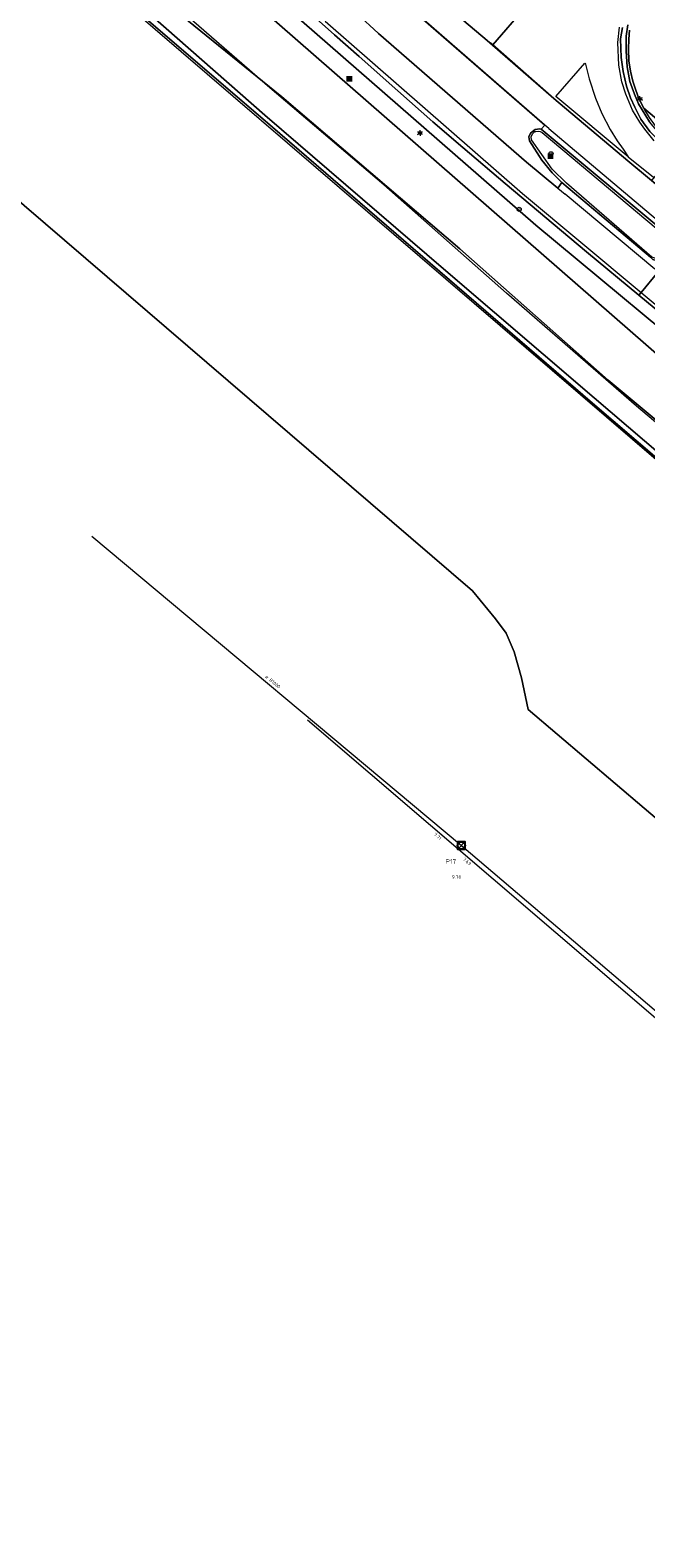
# Model space of a CAD drawing. Header units: metres. Extents: x 163628 to 167855, y 402678 to 405435.
# Tile 3 of 256: x 164073 to 164140, y 402837 to 402999. Entities that reach past the tile are written whole.
import ezdxf
from ezdxf.enums import TextEntityAlignment as Align

# ---------------------------------------------------------------- set-up
doc = ezdxf.new("R2010")
doc.units = ezdxf.units.M
doc.layers.get('0').update_dxf_attribs({"lineweight": 25})
for name, color, linetype, lineweight in [('X-CA190022.004-UO-BGT_Ondergrond$0$GE_117_WGIGeleideconstructie_Grens_GEM', 253, 'X-CA190022.004-UO-BGT_Ondergrond$0$Vangrail', 9), ('X-CA190022.004-UO-BGT_Ondergrond$0$GE_201_SHDHek_Lijn_GEM', 253, 'X-CA190022.004-UO-BGT_Ondergrond$0$Hekwerk', 9), ('X-CA190022.004-UO-BGT_Ondergrond$0$GE_214_Wegmarkering_Lijn_GEM', 253, 'Continuous', 9), ('X-CA190022.004-UO-BGT_Ondergrond$0$GE_244_Taludlijn_Lijn_GEM', 253, 'Continuous', 9), ('X-CA190022.004-UO-BGT_Ondergrond$0$GE_311_WGDRijbaanRegionaleweg_Vlak_GEM', 253, 'Continuous', 9), ('X-CA190022.004-UO-BGT_Ondergrond$0$GE_314_WGDRijbaanLokaleweg_Vlak_GEM', 253, 'Continuous', 9), ('X-CA190022.004-UO-BGT_Ondergrond$0$GE_351_OWGVerkeerseiland_Vlak_GEM', 253, 'Continuous', 9), ('X-CA190022.004-UO-BGT_Ondergrond$0$GE_361_OWGBerm_Vlak_GEM', 253, 'Continuous', 9), ('X-CA190022.004-UO-BGT_Ondergrond$0$GE_367_OWGBerm_groenvoorziening_grasenk_GEM', 253, 'Continuous', 9), ('X-CA190022.004-UO-BGT_Ondergrond$0$GE_461_BTDGraslandoverig_Vlak_GEM', 253, 'Continuous', 9), ('X-CA190022.004-UO-BGT_Ondergrond$0$GE_661_SHDMuurGroterDan30cm_Vlak_GEM', 253, 'Continuous', 9), ('X-CA190022.004-UO-BGT_Ondergrond$0$GE_814_BRDVerkeersbord_Punt_GEM', 253, 'Continuous', 9), ('X-CA190022.004-UO-BGT_Ondergrond$0$GE_861_PALLichtmast_Punt_GEM', 253, 'Continuous', 9), ('X-CA190022.004-UO-BGT_Ondergrond$0$GE_863_PalPortaal_Punt_GEM', 253, 'Continuous', 9), ('X-CA190022.004-UO-KAD_Percelen$0$B-WE-KG-GRENS_PERCEEL-GV', 150, 'Continuous', 9), ('X-CA190022.004-UO-WHM_Riolering gemeente_NLCS_v0.2$0$B-WE-RI-BOB-T18', 214, 'Continuous', 15), ('X-CA190022.004-UO-WHM_Riolering gemeente_NLCS_v0.2$0$B-WE-RI-DIAMETER-T18', 214, 'Continuous', 15), ('X-CA190022.004-UO-WHM_Riolering gemeente_NLCS_v0.2$0$B-WE-RI-HWA_TRANSPORTLEIDING-G', 214, 'X-CA190022.004-UO-WHM_Riolering gemeente_NLCS_v0.2$0$1-200 HEMELWATER', 15), ('X-CA190022.004-UO-WHM_Riolering gemeente_NLCS_v0.2$0$B-WE-RI-PUT-S', 214, 'Continuous', 15), ('X-CA190022.004-UO-WHM_Riolering gemeente_NLCS_v0.2$0$B-WE-RI-PUTDEKSELHOOGTE-T18', 214, 'Continuous', 15), ('X-CA190022.004-UO-WHM_Riolering gemeente_NLCS_v0.2$0$B-WE-RI-PUTNUMMER-T25', 214, 'Continuous', 15)]:
    doc.layers.add(name, color=color, linetype=linetype, lineweight=lineweight)
doc.styles.add('X-CA190022.004-UO-BGT_Ondergrond$0$NLCS-ISO', font='NLCS-ISO.ttf')
doc.styles.add('X-CA190022.004-UO-WHM_Riolering gemeente_NLCS_v0.2$0$NLCS-ISO', font='NLCS-ISO.ttf')
doc.styles.add('X-CA190022.004-UO-WHM_Riolering gemeente_NLCS_v0.2$0$NLCS-ISO-M200-T18', font='NLCS-ISO.ttf', dxfattribs={"height": 0.36})
doc.styles.add('X-CA190022.004-UO-WHM_Riolering gemeente_NLCS_v0.2$0$NLCS-ISO-M200-T25', font='NLCS-ISO.ttf', dxfattribs={"height": 0.5})
doc.linetypes.add('X-CA190022.004-UO-BGT_Ondergrond$0$Hekwerk', pattern='A,5,-1.5,[2,dgnlstyle-Veghel.shx,S=0.007937,R=0,X=0,Y=0],-1.5', length=8)
doc.linetypes.add('X-CA190022.004-UO-BGT_Ondergrond$0$Vangrail', pattern='A,10,-1.5,[3,dgnlstyle-Veghel.shx,S=0.007937,R=90,X=0,Y=0.5],-1,[3,dgnlstyle-Veghel.shx,S=0.007937,R=270,X=0,Y=-0.5],-1.5', length=14)
doc.linetypes.add('X-CA190022.004-UO-WHM_Riolering gemeente_NLCS_v0.2$0$1-200 HEMELWATER', pattern='A,1.5,-0.6,["HWA",X-CA190022.004-UO-WHM_Riolering gemeente_NLCS_v0.2$0$NLCS-ISO,S=0.24,R=0,X=-0.5,Y=-0.12],-0.3', length=2.4)

# ---------------------------------------------------------------- blocks, each defined once
blk = doc.blocks.new('X-CA190022.004-UO-BGT_Ondergrond$0$N-SIE-WEG_LICHTMAST-SO')
h = blk.add_hatch(color=256)
h.paths.add_polyline_path([(1.2, 0.5, 0.658505), (-1.2, 0.5)])
h.paths.add_polyline_path([(-1.2, -0.5, 0.658505), (1.2, -0.5)])
at = {"flags": 128}
for points in [[(-2.2, 1.3), (-1.1, 0.6)], [(-1.2, 0.5), (1.2, 0.5)], [(0, 1.3), (0, 2.5)], [(1.1, 0.6), (2.2, 1.3)], [(-2.2, -1.3), (-1.1, -0.6)], [(-1.2, -0.5), (1.2, -0.5)], [(0, -1.3), (0, -2.5)], [(2.2, -1.3), (1.1, -0.6)]]:
    blk.add_lwpolyline(points, dxfattribs=at)
at = {"ltscale": 0.5}
blk.add_circle((0, 0), 1.27, dxfattribs=at)
at = {"style": 'X-CA190022.004-UO-BGT_Ondergrond$0$NLCS-ISO'}
blk.add_attdef('TYPE', text='', height=1.8, dxfattribs=at).set_placement((0, 2.5), align=Align.BOTTOM_CENTER)
blk = doc.blocks.new('X-CA190022.004-UO-BGT_Ondergrond$0$IMGEOLichtmastpaal')
at = {"xscale": 5, "yscale": 5, "zscale": 5}
blk.add_blockref('X-CA190022.004-UO-BGT_Ondergrond$0$N-SIE-WEG_LICHTMAST-SO', (0, 6.4), dxfattribs=at)
blk = doc.blocks.new('*U19')
at = {"layer": 'X-CA190022.004-UO-BGT_Ondergrond$0$GE_863_PalPortaal_Punt_GEM'}
h = blk.add_hatch(color=222, dxfattribs=at)
edge = h.paths.add_edge_path()
edge.add_spline(control_points=[(-15.9, -13.6), (-15.9, -15.4), (-13.6, -15.9)], knot_values=[0, 0, 0, 1, 1, 1], degree=2, periodic=0)
edge.add_line((-13.6, -15.9), (13.6, -15.9))
edge.add_spline(control_points=[(13.6, -15.9), (15.4, -15.9), (15.9, -13.6)], knot_values=[0, 0, 0, 1, 1, 1], degree=2, periodic=0)
edge.add_line((15.9, -13.6), (15.9, 13.6))
edge.add_spline(control_points=[(15.9, 13.6), (15.9, 15.4), (13.6, 15.9)], knot_values=[0, 0, 0, 1, 1, 1], degree=2, periodic=0)
edge.add_line((13.6, 15.9), (-13.6, 15.9))
edge.add_spline(control_points=[(-13.6, 15.9), (-15.5, 15.9), (-15.9, 13.6)], knot_values=[0, 0, 0, 1, 1, 1], degree=2, periodic=0)
edge.add_line((-15.9, 13.6), (-15.9, -13.6))
at = {"layer": 'X-CA190022.004-UO-BGT_Ondergrond$0$GE_863_PalPortaal_Punt_GEM', "color": 222}
blk.add_3dface([(2.5, 11.6), (2.5, -11.6), (-2.5, -11.6), (-2.5, 11.6)], dxfattribs=at)
blk = doc.blocks.new('X-CA190022.004-UO-BGT_Ondergrond$0$IMGEOPortaalpaal')
at = {"layer": 'X-CA190022.004-UO-BGT_Ondergrond$0$GE_863_PalPortaal_Punt_GEM'}
blk.add_hatch(color=0, dxfattribs=at).paths.add_polyline_path([(2.5, 11.6), (2.5, -11.6), (-2.5, -11.6), (-2.5, 11.6)])
at = {"layer": 'X-CA190022.004-UO-BGT_Ondergrond$0$GE_863_PalPortaal_Punt_GEM', "color": 0}
blk.add_blockref('*U19', (0, 0), dxfattribs=at)
blk = doc.blocks.new('X-CA190022.004-UO-BGT_Ondergrond$0$SIE-WEG_PAAL_VERKEERSBORD-SO')
at = {"linetype": 'ByBlock', "lineweight": 18}
blk.add_circle((0, 0), 1.5, dxfattribs=at)
at = {"linetype": 'ByBlock', "lineweight": 18, "style": 'X-CA190022.004-UO-BGT_Ondergrond$0$NLCS-ISO'}
blk.add_text('vb', height=1.5, dxfattribs=at).set_placement((0, 0.1), align=Align.MIDDLE_CENTER)
blk = doc.blocks.new('X-CA190022.004-UO-BGT_Ondergrond$0$IMGEOVerkeersbord')
at = {"xscale": 5, "yscale": 5, "zscale": 5}
blk.add_blockref('X-CA190022.004-UO-BGT_Ondergrond$0$SIE-WEG_PAAL_VERKEERSBORD-SO', (0, 0), dxfattribs=at)
blk = doc.blocks.new('X-CA190022.004-UO-WHM_Riolering gemeente_NLCS_v0.2$0$B-SRI-PUT_BETON-SO')
blk.add_line((-1.41, -1.41), (1.41, 1.41))
at = {"lineweight": -3, "flags": 128}
blk.add_lwpolyline([(2, -2), (2, 2), (-2, 2), (-2, -2)], close=True, dxfattribs=at)
at = {"lineweight": -3}
blk.add_circle((0, 0), 2, dxfattribs=at)

msp = doc.modelspace()

# ---------------------------------------------------------------- linework, layer by layer
at = {"layer": 'X-CA190022.004-UO-BGT_Ondergrond$0$GE_117_WGIGeleideconstructie_Grens_GEM'}
for p, q in [((164101.235, 403001.64), (164127.839, 402978.482)), ((164127.839, 402978.482), (164148.367, 402961.414))]:
    msp.add_line(p, q, dxfattribs=at)
at = {"layer": 'X-CA190022.004-UO-BGT_Ondergrond$0$GE_201_SHDHek_Lijn_GEM'}
msp.add_line((164103.282, 402925.274), (164148.79, 402886.301), dxfattribs=at)
msp.add_line((164103.282, 402925.274), (164148.79, 402886.301), dxfattribs=at)
at = {"layer": 'X-CA190022.004-UO-BGT_Ondergrond$0$GE_214_Wegmarkering_Lijn_GEM'}
for p, q in [((164128.766, 402989.27), (164112.182, 403003.702)), ((164105.179, 403000.392), (164126.401, 402981.869)), ((164122.605, 402998.324), (164120.112, 403000.436)), ((164136.664, 402998.127), (164136.829, 402999.75)), ((164110.939, 402999.063), (164126.83, 402985.251)), ((164123.229, 402997.848), (164122.977, 402998.069)), ((164136.768, 402995.66), (164136.664, 402998.127)), ((164129.783, 402992.092), (164123.229, 402997.848)), ((164130.002, 402992.296), (164133.114, 402995.883)), ((164133.114, 402995.883), (164133.203, 402995.789)), ((164133.203, 402995.789), (164133.593, 402994.194)), ((164137.078, 402993.89), (164136.768, 402995.66)), ((164133.593, 402994.194), (164134.248, 402992.121)), ((164137.533, 402992.556), (164137.078, 402993.89)), ((164137.736, 402985.37), (164129.783, 402992.092)), ((164137.786, 402985.809), (164130.002, 402992.296)), ((164134.248, 402992.121), (164134.946, 402990.459)), ((164138.25, 402990.821), (164137.533, 402992.556)), ((164134.946, 402990.459), (164135.836, 402988.75)), ((164139.022, 402989.543), (164138.25, 402990.821)), ((164128.806, 402989.236), (164128.766, 402989.27)), ((164129.237, 402988.86), (164128.806, 402989.236)), ((164129.237, 402988.86), (164143.494, 402976.841)), ((164135.836, 402988.75), (164136.593, 402987.555)), ((164139.564, 402988.778), (164139.022, 402989.543)), ((164140.564, 402987.549), (164139.564, 402988.778)), ((164136.593, 402987.555), (164137.242, 402986.653)), ((164137.242, 402986.653), (164137.786, 402985.809)), ((164126.83, 402985.251), (164130.209, 402982.465)), ((164145.529, 402978.889), (164137.736, 402985.37)), ((164137.786, 402985.809), (164140.506, 402983.632)), ((164126.401, 402981.869), (164139.181, 402971.226)), ((164130.209, 402982.465), (164131.012, 402981.803)), ((164140.651, 402973.756), (164131.012, 402981.803)), ((164139.181, 402971.226), (164144.874, 402966.484))]:
    msp.add_line(p, q, dxfattribs=at)
at = {"layer": 'X-CA190022.004-UO-BGT_Ondergrond$0$GE_244_Taludlijn_Lijn_GEM'}
for p, q in [((164099.25, 402993.253), (164085.586, 403005.099)), ((164111.515, 402982.819), (164099.25, 402993.253)), ((164124.691, 402971.175), (164111.515, 402982.819)), ((164138.687, 402958.998), (164124.691, 402971.175)), ((164152.246, 402947.573), (164138.687, 402958.998))]:
    msp.add_line(p, q, dxfattribs=at)
at = {"layer": 'X-CA190022.004-UO-BGT_Ondergrond$0$GE_311_WGDRijbaanRegionaleweg_Vlak_GEM', "flags": 128}
for points in [[(164110.939, 402999.063), (164126.83, 402985.251), (164130.209, 402982.465), (164130.644, 402983.063), (164140.173, 402975.038), (164140.44, 402974.787), (164140.774, 402974.665), (164141.209, 402974.642), (164141.641, 402974.665), (164141.96, 402974.702), (164142.405, 402975.132), (164141.767, 402974.359), (164141.47, 402973.999), (164141.017, 402973.45), (164139.181, 402971.226), (164138.939, 402970.933), (164133.301, 402975.587), (164124.559, 402982.967), (164120.013, 402986.83), (164116.777, 402989.568), (164113.003, 402992.901), (164108.843, 402996.597), (164106.209, 402998.94), (164099.59, 403004.859)], [(164112.182, 403003.702), (164128.806, 402989.236), (164128.426, 402988.781), (164128.387, 402988.791), (164128.293, 402988.815), (164127.771, 402988.767), (164127.269, 402988.359), (164127.103, 402987.963), (164127.148, 402987.528), (164128.485, 402985.461), (164129.613, 402984.1), (164130.644, 402983.063), (164130.209, 402982.465), (164126.83, 402985.251), (164110.939, 402999.063), (164109.949, 402999.989), (164108.783, 403001.035), (164108.986, 403001.262), (164111.162, 403003.687), (164111.329, 403003.864), (164111.616, 403004.186), (164112.182, 403003.702)], [(164123.196, 402997.811), (164129.783, 402992.092), (164137.736, 402985.37), (164140.267, 402983.265), (164145.529, 402978.889), (164143.69, 402976.677), (164143.34, 402976.257), (164143.064, 402975.924), (164142.405, 402975.132), (164142.647, 402975.566), (164142.692, 402976.425), (164142.51, 402976.879), (164142.138, 402977.344), (164128.426, 402988.781), (164128.806, 402989.236), (164112.182, 403003.702)], [(164109.949, 402999.989), (164110.939, 402999.063)], [(164120.112, 403000.436), (164122.605, 402998.324), (164123.196, 402997.811)], [(164140.094, 402988.542), (164139.147, 402989.872), (164138.487, 402991.147), (164138.021, 402992.169), (164137.592, 402993.428), (164137.221, 402994.98), (164137.029, 402996.508), (164136.966, 402998.521), (164137.164, 402999.739)], [(164137.755, 403000.015), (164137.563, 402998.785), (164137.551, 402997.182), (164137.678, 402995.489), (164137.953, 402993.917), (164138.452, 402992.542), (164138.888, 402991.512), (164140.073, 402989.593)], [(164142.656, 402974.922), (164143.324, 402974.363), (164146.385, 402971.815), (164152.212, 402966.965), (164163.042, 402957.802), (164171.711, 402950.379), (164181.246, 402942.022), (164182.652, 402940.792), (164182.122, 402940.179), (164181.6, 402939.576), (164179.752, 402937.44), (164179.53, 402937.183), (164166.003, 402948.515), (164147.344, 402963.995), (164138.939, 402970.933), (164139.181, 402971.226), (164141.017, 402973.45), (164141.47, 402973.999), (164141.767, 402974.359), (164142.405, 402975.132), (164142.656, 402974.922)]]:
    msp.add_lwpolyline(points, dxfattribs=at)
at = {"layer": 'X-CA190022.004-UO-BGT_Ondergrond$0$GE_314_WGDRijbaanLokaleweg_Vlak_GEM', "flags": 128}
for points in [[(164126.711, 403001.86), (164123.229, 402997.848), (164123.196, 402997.811), (164122.605, 402998.324), (164120.112, 403000.436)], [(164137.164, 402999.739), (164136.966, 402998.521), (164137.029, 402996.508), (164137.221, 402994.98), (164137.592, 402993.428), (164138.021, 402992.169), (164138.487, 402991.147), (164139.147, 402989.872), (164140.094, 402988.542), (164142.623, 402986.099), (164141.935, 402985.271), (164140.267, 402983.265), (164137.736, 402985.37), (164129.783, 402992.092), (164123.196, 402997.811), (164123.229, 402997.848), (164126.711, 403001.86)]]:
    msp.add_lwpolyline(points, dxfattribs=at)
at = {"layer": 'X-CA190022.004-UO-BGT_Ondergrond$0$GE_351_OWGVerkeerseiland_Vlak_GEM', "flags": 128}
for points in [[(164142.405, 402975.132), (164141.96, 402974.702), (164141.641, 402974.665), (164141.209, 402974.642), (164140.774, 402974.665), (164140.44, 402974.787), (164140.173, 402975.038), (164130.644, 402983.063), (164129.613, 402984.1), (164128.485, 402985.461), (164127.148, 402987.528), (164127.103, 402987.963), (164127.269, 402988.359), (164127.771, 402988.767), (164128.293, 402988.815), (164128.387, 402988.791), (164128.426, 402988.781), (164142.138, 402977.344), (164142.51, 402976.879), (164142.692, 402976.425), (164142.647, 402975.566), (164142.405, 402975.132)], [(164141.914, 402977.208), (164142.207, 402976.887), (164142.374, 402976.474), (164142.426, 402976.058), (164142.368, 402975.69), (164142.092, 402975.346), (164141.691, 402974.97), (164141.438, 402974.911), (164141.025, 402974.874), (164140.732, 402974.892), (164140.333, 402975.022), (164131.132, 402983.003), (164129.616, 402984.488), (164127.374, 402987.657), (164127.362, 402987.974), (164127.487, 402988.29), (164127.755, 402988.53), (164127.841, 402988.543), (164128.121, 402988.583), (164128.315, 402988.552), (164128.51, 402988.442), (164141.914, 402977.208)], [(164141.914, 402977.208), (164142.207, 402976.887), (164142.374, 402976.474), (164142.426, 402976.058), (164142.368, 402975.69), (164142.092, 402975.346), (164141.691, 402974.97), (164141.438, 402974.911), (164141.025, 402974.874), (164140.732, 402974.892), (164140.333, 402975.022), (164131.132, 402983.003), (164129.616, 402984.488), (164127.374, 402987.657), (164127.362, 402987.974), (164127.487, 402988.29), (164127.755, 402988.53), (164127.841, 402988.543), (164128.121, 402988.583), (164128.315, 402988.552), (164128.51, 402988.442), (164141.914, 402977.208)]]:
    msp.add_lwpolyline(points, dxfattribs=at)
at = {"layer": 'X-CA190022.004-UO-BGT_Ondergrond$0$GE_361_OWGBerm_Vlak_GEM', "flags": 128}
for points in [[(164139.468, 402991.064), (164139.722, 402990.579), (164140.046, 402990.04), (164140.69, 402989.138), (164141.047, 402988.646), (164141.776, 402987.989), (164143.144, 402986.777), (164143.004, 402986.636), (164141.628, 402987.806), (164141.065, 402988.394), (164140.073, 402989.593), (164138.888, 402991.512), (164138.452, 402992.542), (164137.953, 402993.917), (164137.678, 402995.489), (164137.551, 402997.182), (164137.563, 402998.785), (164137.755, 403000.015)], [(164137.917, 402999.443), (164137.841, 402998.457), (164137.799, 402997.377), (164137.851, 402996.137), (164138.041, 402995.028), (164138.264, 402993.945), (164138.609, 402992.997), (164138.924, 402992.099), (164139.468, 402991.064)]]:
    msp.add_lwpolyline(points, dxfattribs=at)
at = {"layer": 'X-CA190022.004-UO-BGT_Ondergrond$0$GE_367_OWGBerm_groenvoorziening_grasenk_GEM', "flags": 128}
for points in [[(164099.59, 403004.859), (164106.209, 402998.94), (164108.843, 402996.597), (164113.003, 402992.901), (164116.777, 402989.568), (164120.013, 402986.83), (164124.559, 402982.967), (164133.301, 402975.587), (164138.939, 402970.933), (164147.344, 402963.995), (164166.003, 402948.515), (164179.53, 402937.183), (164182.398, 402934.781), (164189.315, 402928.889), (164189.235, 402927.24), (164175.311, 402939.099), (164148.367, 402961.414), (164127.839, 402978.482), (164101.235, 403001.64)], [(164144.981, 403001.397), (164142.237, 402997.361), (164141.108, 402998.657), (164140.903, 402994.741), (164141.737, 402992.278), (164142.816, 402990.657), (164143.914, 402989.694), (164155.589, 402979.018), (164163.002, 402972.3), (164173.073, 402963.342), (164175.614, 402960.487), (164173.3, 402962.444), (164149.117, 402982.901), (164139.468, 402991.064), (164138.924, 402992.099), (164138.609, 402992.997), (164138.264, 402993.945), (164138.041, 402995.028), (164137.851, 402996.137), (164137.799, 402997.377), (164137.841, 402998.457)], [(164137.841, 402998.457), (164137.917, 402999.443)], [(164139.722, 402990.579), (164139.468, 402991.064), (164149.117, 402982.901)]]:
    msp.add_lwpolyline(points, dxfattribs=at)
at = {"layer": 'X-CA190022.004-UO-BGT_Ondergrond$0$GE_461_BTDGraslandoverig_Vlak_GEM', "flags": 128}
for points in [[(164082.513, 403004.552), (164098.719, 402990.303), (164117.927, 402973.785), (164134.133, 402959.896), (164150.346, 402946.029), (164166.991, 402931.607), (164182.949, 402918.099), (164198.69, 402904.443), (164215.235, 402890.068), (164232.117, 402875.836), (164248.356, 402861.576), (164248.105, 402861.276)], [(164248.356, 402861.576), (164232.117, 402875.836), (164215.235, 402890.068), (164198.69, 402904.443), (164182.949, 402918.099), (164166.991, 402931.607), (164150.346, 402946.029), (164134.133, 402959.896), (164117.927, 402973.785), (164098.719, 402990.303), (164082.513, 403004.552)], [(164101.235, 403001.64), (164127.839, 402978.482), (164148.367, 402961.414), (164175.311, 402939.099), (164189.235, 402927.24), (164197.093, 402918.671), (164219.531, 402898.004), (164231.385, 402886.351), (164236.239, 402881.909), (164249.315, 402870.272), (164255.721, 402864.582), (164249.998, 402863.515), (164233.427, 402877.974), (164216.881, 402891.962), (164200.409, 402906.286), (164184.544, 402919.901), (164168.61, 402933.631), (164152.152, 402948.056), (164135.64, 402961.794), (164119.687, 402975.939), (164100.519, 402992.27), (164083.671, 403005.951)], [(164083.671, 403005.951), (164100.519, 402992.27), (164119.687, 402975.939), (164135.64, 402961.794), (164152.152, 402948.056), (164168.61, 402933.631), (164184.544, 402919.901), (164200.409, 402906.286), (164216.881, 402891.962), (164233.427, 402877.974), (164249.998, 402863.515), (164248.356, 402861.576)], [(164248.105, 402861.276), (164231.619, 402875.457), (164215.001, 402889.719), (164198.394, 402904.087), (164182.581, 402917.696), (164166.647, 402931.3), (164149.993, 402945.597), (164133.935, 402959.343), (164117.534, 402973.499), (164098.49, 402989.901), (164081.963, 403004.088)]]:
    msp.add_lwpolyline(points, dxfattribs=at)
at = {"layer": 'X-CA190022.004-UO-BGT_Ondergrond$0$GE_661_SHDMuurGroterDan30cm_Vlak_GEM', "flags": 128}
for points in [[(164247.926, 402861.062), (164214.715, 402889.628), (164149.689, 402945.593), (164081.079, 403004.577)], [(164081.963, 403004.088), (164098.49, 402989.901), (164117.534, 402973.499), (164133.935, 402959.343), (164149.993, 402945.597), (164166.647, 402931.3), (164182.581, 402917.696), (164198.394, 402904.087), (164215.001, 402889.719), (164231.619, 402875.457), (164248.105, 402861.276), (164247.926, 402861.062)]]:
    msp.add_lwpolyline(points, dxfattribs=at)
at = {"layer": 'X-CA190022.004-UO-KAD_Percelen$0$B-WE-KG-GRENS_PERCEEL-GV', "flags": 128}
for points in [[(164287.282, 402797.265), (164262.1, 402818.702), (164233.428, 402843.41), (164201.838, 402870.408), (164193.324, 402877.856), (164188.641, 402880.71), (164180.029, 402881.324), (164127.007, 402926.396), (164126.313, 402929.817), (164125.513, 402932.584), (164124.652, 402934.601), (164123.509, 402936.137), (164121.039, 402939.142), (164037.851, 403010.664), (164024.835, 403026.489), (164006.84, 403044.425), (164001.668, 403049.507), (164004.646, 403052.999), (163998.645, 403057.851), (163997.28, 403056.3), (163992.54, 403057.823), (163988.881, 403059.062), (163971.27, 403038.2)], [(164075.81, 403021.39), (164151.22, 402955.57), (164226.73, 402890.31), (164304.7, 402823.07)], [(164304.7, 402823.07), (164226.73, 402890.31), (164151.22, 402955.57), (164075.81, 403021.39)], [(164037.851, 403010.664), (164121.039, 402939.142), (164123.509, 402936.137), (164124.652, 402934.601), (164125.513, 402932.584), (164126.313, 402929.817), (164127.007, 402926.396), (164180.029, 402881.324), (164188.641, 402880.71), (164193.324, 402877.856), (164201.838, 402870.408), (164233.428, 402843.41), (164262.1, 402818.702), (164287.282, 402797.265)]]:
    msp.add_lwpolyline(points, dxfattribs=at)
at = {"layer": 'X-CA190022.004-UO-WHM_Riolering gemeente_NLCS_v0.2$0$B-WE-RI-HWA_TRANSPORTLEIDING-G'}
for p, q in [((164080.112, 402945.024), (164119.84, 402911.776)), ((164119.84, 402911.776), (164194.432, 402848.288))]:
    msp.add_line(p, q, dxfattribs=at)

# ---------------------------------------------------------------- block references
at = {"layer": 'X-CA190022.004-UO-BGT_Ondergrond$0$GE_814_BRDVerkeersbord_Punt_GEM', "xscale": 0.03, "yscale": 0.03, "zscale": 0.02}
for p in [(164129.47, 402986.146), (164126.053, 402980.18)]:
    msp.add_blockref('X-CA190022.004-UO-BGT_Ondergrond$0$IMGEOVerkeersbord', p, dxfattribs=at)
at = {"layer": 'X-CA190022.004-UO-BGT_Ondergrond$0$GE_861_PALLichtmast_Punt_GEM', "xscale": 0.025, "yscale": 0.025, "zscale": 0.025}
for p in [(164139.033, 402991.88), (164115.394, 402988.22)]:
    msp.add_blockref('X-CA190022.004-UO-BGT_Ondergrond$0$IMGEOLichtmastpaal', p, dxfattribs=at)
at = {"layer": 'X-CA190022.004-UO-BGT_Ondergrond$0$GE_863_PalPortaal_Punt_GEM', "xscale": 0.02, "yscale": 0.02, "zscale": 0.02}
for p in [(164107.798, 402994.205), (164129.421, 402985.892)]:
    msp.add_blockref('X-CA190022.004-UO-BGT_Ondergrond$0$IMGEOPortaalpaal', p, dxfattribs=at)
at = {"layer": 'X-CA190022.004-UO-WHM_Riolering gemeente_NLCS_v0.2$0$B-WE-RI-PUT-S', "xscale": 0.2, "yscale": 0.2, "zscale": 0.2}
msp.add_blockref('X-CA190022.004-UO-WHM_Riolering gemeente_NLCS_v0.2$0$B-SRI-PUT_BETON-SO', (164119.84, 402911.776), dxfattribs=at)

# ---------------------------------------------------------------- texts
at = {"layer": 'X-CA190022.004-UO-WHM_Riolering gemeente_NLCS_v0.2$0$B-WE-RI-BOB-T18', "style": 'X-CA190022.004-UO-WHM_Riolering gemeente_NLCS_v0.2$0$NLCS-ISO-M200-T18'}
for s, rotation, p in [('7.71', 320.0781, (164116.838, 402912.899)), ('7.69', 319.5994, (164119.965, 402910.23))]:
    msp.add_text(s, height=0.36, rotation=rotation, dxfattribs=at).set_placement(p)
at = {"layer": 'X-CA190022.004-UO-WHM_Riolering gemeente_NLCS_v0.2$0$B-WE-RI-DIAMETER-T18', "style": 'X-CA190022.004-UO-WHM_Riolering gemeente_NLCS_v0.2$0$NLCS-ISO-M200-T18'}
msp.add_text('ø B1000', height=0.36, rotation=320.0781, dxfattribs=at).set_placement((164098.704, 402929.879))
at = {"layer": 'X-CA190022.004-UO-WHM_Riolering gemeente_NLCS_v0.2$0$B-WE-RI-PUTDEKSELHOOGTE-T18', "style": 'X-CA190022.004-UO-WHM_Riolering gemeente_NLCS_v0.2$0$NLCS-ISO-M200-T18'}
msp.add_text('9.78', height=0.36, dxfattribs=at).set_placement((164118.827, 402908.21))
at = {"layer": 'X-CA190022.004-UO-WHM_Riolering gemeente_NLCS_v0.2$0$B-WE-RI-PUTNUMMER-T25', "style": 'X-CA190022.004-UO-WHM_Riolering gemeente_NLCS_v0.2$0$NLCS-ISO-M200-T25'}
msp.add_text('P17', height=0.5, dxfattribs=at).set_placement((164118.147, 402909.81))

doc.saveas('drawing.dxf')
